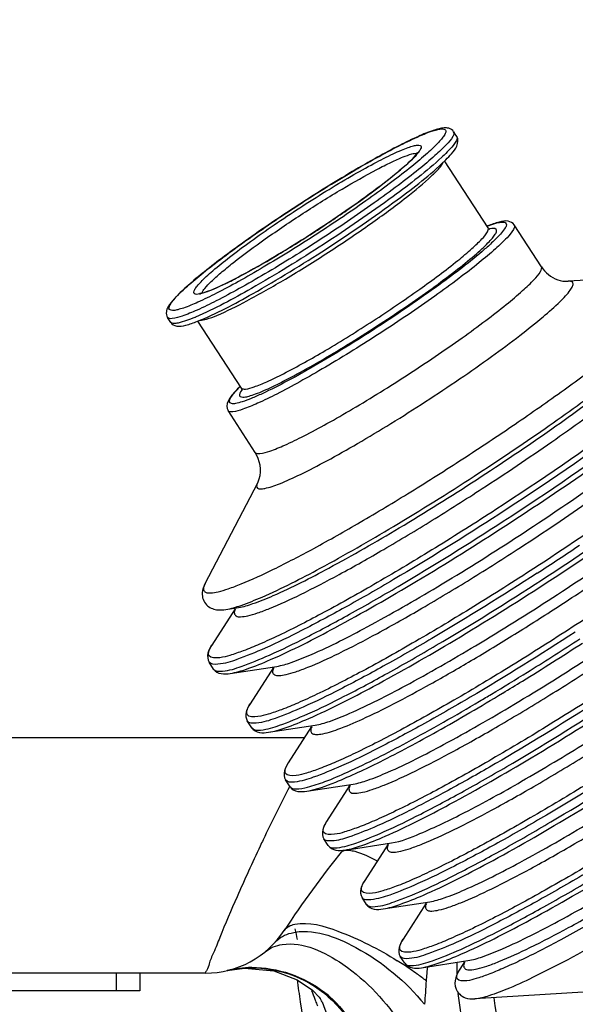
# Model space of a CAD drawing. Header units: millimetres. Extents: x 0 to 11890, y 0 to 8410.
# Tile 44 of 137: x 6876 to 6923, y 1905 to 1988. Entities that reach past the tile are written whole.
import ezdxf

# ---------------------------------------------------------------- set-up
doc = ezdxf.new("R2010")
doc.units = ezdxf.units.MM
doc.header["$LTSCALE"] = 653.95
doc.layers.get('0').update_dxf_attribs({"linetype": 'CONTINUOUS'})
for name, color, linetype in [('304103000011DXF_CONTINUOUS_LINE', 7, 'CONTINUOUS'), ('304106000011DXF_CONTINUOUS_LINE', 7, 'CONTINUOUS'), ('304112000005DXF_CONTINUOUS_LINE', 7, 'CONTINUOUS'), ('ZUIDAYUNDONGDXF_CONTINUOUS_LINE', 7, 'CONTINUOUS'), ('ZUIDAYUNDONGFANWEIDXF_DIMENSION', 7, 'CONTINUOUS')]:
    doc.layers.add(name, color=color, linetype=linetype)
doc.styles.get("Standard").update_dxf_attribs({"font": 'txt', "width": 0.7})
doc.dimstyles.new('DIMSTYLE_10', dxfattribs={"dimtxt": 120, "dimasz": 60, "dimexe": 1, "dimexo": 0, "dimgap": 6, "dimtad": 0, "dimtih": 1, "dimtoh": 1, "dimdec": 1, "dimdsep": 46, "dimtxsty": 'Standard', "dimblk": '_FILLED', "dimblk1": '_FILLED', "dimblk2": '_FILLED', "dimcen": 0.09, "dimclrt": 5, "dimazin": 2, "dimtp": 0.5, "dimtm": 0.5, "dimtfac": 1, "dimtdec": 65535, "dimtofl": 0, "dimtmove": 0, "dimatfit": 3, "dimldrblk": '_FILLED', "dimfxl": 0, "dimtolj": 1, "dimarcsym": 0})

# ---------------------------------------------------------------- blocks, each defined once
blk = doc.blocks.new('*D19')
at = {"layer": 'ZUIDAYUNDONGFANWEIDXF_DIMENSION', "color": 2, "linetype": 'Continuous'}
for start, end in [(295.292156, 360), (190, 255.349476)]:
    blk.add_arc((7101.466, 2072.359), 643.872, start, end, dxfattribs=at)
for points in [[(7752.533, 2011.959), (7745.338, 2072.359), (7732.554, 2012.89)], [(6490.291, 1904.206), (6467.375, 1960.552), (6470.778, 1899.82)]]:
    blk.add_solid(points, dxfattribs=at)
blk = doc.blocks.new('_FILLED')
at = {"color": 0, "linetype": 'ByBlock'}
blk.add_solid([(0, 0), (-1, 0.1667), (-1, -0.1667)], dxfattribs=at)

msp = doc.modelspace()

# ---------------------------------------------------------------- linework, layer by layer
at = {"layer": '304103000011DXF_CONTINUOUS_LINE', "color": 9, "linetype": 'Continuous'}
for p, q in [((6900.448, 1927.359), (6806.466, 1927.359)), ((6910.843, 1907.127), (6910.812, 1906.715))]:
    msp.add_line(p, q, dxfattribs=at)
at = {"layer": '304103000011DXF_CONTINUOUS_LINE', "color": 7, "linetype": 'Continuous'}
for p, q in [((6892.049, 1907.359), (6806.466, 1907.359)), ((6893.867, 1907.569), (6893.879, 1907.571)), ((6893.879, 1907.571), (6893.951, 1907.588))]:
    msp.add_line(p, q, dxfattribs=at)
msp.add_lwpolyline([(6893.905, 1907.578), (6895.383, 1907.783), (6897.86, 1907.555), (6899.842, 1906.8), (6901.138, 1905.91), (6901.749, 1905.288), (6901.818, 1905.2)], dxfattribs=at)
at = {"layer": '304103000011DXF_CONTINUOUS_LINE', "color": 9, "linetype": 'Continuous'}
for centre, radius, start, end in [((7037.199, 1851.751), 155.405, 152.62217, 154.4872), ((7040.434, 1850.174), 159.004, 154.47631, 154.68433), ((6903.874, 1917.393), 0.383, 138.56129, 141.06468), ((6944.913, 1920.321), 46.184, 191.4856, 192.6425), ((6891.175, 1881.027), 32.335, 56.75879, 57.90144), ((6891.203, 1881.061), 32.291, 54.28376, 56.76599), ((6937.334, 1908.053), 23.92, 179.44869, 180.8722), ((6896.128, 1898.19), 9.647, 90.88211, 103.34468), ((6892.188, 1882.428), 30.607, 52.5171, 54.28728), ((6944.79, 1904.381), 34.058, 174.07359, 175.37553), ((6937.385, 1908.053), 23.971, 180.87192, 181.6587), ((6937.397, 1908.054), 23.983, 181.65921, 181.90999), ((6928.474, 1915.556), 29.055, 199.45166, 201.01683), ((6896.016, 1897.91), 9.951, 48.44777, 51.83522), ((6926.771, 1914.909), 27.233, 201.03073, 201.3053), ((6925.622, 1914.458), 25.999, 201.29939, 202.33916), ((6895.169, 1901.832), 7.456, 24.39799, 27.92077)]:
    msp.add_arc(centre, radius, start, end, dxfattribs=at)
at = {"layer": '304103000011DXF_CONTINUOUS_LINE', "color": 7, "linetype": 'Continuous'}
for centre, radius, start, end in [((6965.805, 1867.359), 80, 140.9265, 146.94427), ((6892.049, 1915.359), 8, 270, 326.94427), ((6989.233, 1918.556), 90.162, 187.49536, 188.70205), ((6989.182, 1918.548), 90.11, 188.70189, 195.92504), ((6936.466, 1907.359), 20, 186.01104, 307.69366)]:
    msp.add_arc(centre, radius, start, end, dxfattribs=at)
at = {"layer": '304103000011DXF_CONTINUOUS_LINE', "color": 9, "linetype": 'Continuous'}
for points, knots in [([(6896.7, 1918.165), (6896.025, 1916.738), (6894.866, 1914.164), (6893.534, 1911.117), (6892.815, 1909.222), (6892.334, 1908.248), (6892.292, 1907.717), (6891.994, 1907.404), (6892.049, 1907.359)], [0, 0, 0, 0, 0.40243, 0.721989, 0.840997, 0.928457, 0.981959, 1, 1, 1, 1]), ([(6903.587, 1917.647), (6903.619, 1917.683), (6903.703, 1917.747), (6903.802, 1917.781), (6903.855, 1917.794)], [0, 0, 0, 0, 0.469309, 1, 1, 1, 1]), ([(6903.855, 1917.794), (6903.919, 1917.808), (6904.063, 1917.823), (6904.206, 1917.815), (6904.284, 1917.807)], [0, 0, 0, 0, 0.456533, 1, 1, 1, 1]), ([(6904.284, 1917.807), (6904.436, 1917.79), (6905.246, 1917.615), (6906, 1917.255), (6906.598, 1916.946)], [0, 0, 0, 0, 0.185799, 1, 1, 1, 1]), ([(6899.637, 1911.518), (6900.854, 1911.767), (6904.036, 1910.797), (6906.767, 1909.416), (6908.357, 1908.419)], [0, 0, 0, 0, 0.398086, 1, 1, 1, 1]), ([(6899.332, 1910.771), (6901.155, 1911.223), (6905.73, 1909.477), (6909.065, 1906.657), (6910.676, 1904.71)], [0, 0, 0, 0, 0.426374, 1, 1, 1, 1]), ([(6898.577, 1909.792), (6900.366, 1910.051), (6904.602, 1908.01), (6907.448, 1904.9), (6908.755, 1902.861)], [0, 0, 0, 0, 0.427486, 1, 1, 1, 1]), ([(6893.905, 1907.578), (6896.352, 1908.134), (6901.962, 1907.163), (6905.119, 1902.464), (6905.68, 1899.979)], [0, 0, 0, 0, 0.496373, 1, 1, 1, 1]), ([(6942.383, 1884.897), (6936.059, 1883.429), (6921.422, 1886.172), (6914.189, 1899.165), (6913.536, 1905.64)], [0, 0, 0, 0, 0.499387, 1, 1, 1, 1])]:
    msp.add_open_spline(points, degree=3, knots=knots, dxfattribs=at)
for points in [[(6898.754, 1910.996), (6898.941, 1911.282), (6899.302, 1911.45), (6899.637, 1911.518)], [(6897.996, 1910.008), (6898.339, 1910.389), (6898.834, 1910.648), (6899.332, 1910.771)], [(6897.13, 1909.18), (6897.534, 1909.513), (6898.058, 1909.717), (6898.577, 1909.792)], [(6895.98, 1907.836), (6898.157, 1907.87), (6900.453, 1907.079), (6902.165, 1905.734)], [(6910.812, 1906.715), (6910.767, 1906.05), (6910.733, 1905.384), (6910.669, 1904.721)], [(6901.96, 1904.913), (6902.316, 1904.126), (6902.538, 1903.265), (6902.613, 1902.405)], [(6902.616, 1905.357), (6904.166, 1903.983), (6905.315, 1902.025), (6905.772, 1900.005)]]:
    msp.add_open_spline(points, degree=3, dxfattribs=at)
at = {"layer": '304106000011DXF_CONTINUOUS_LINE', "color": 7, "linetype": 'Continuous'}
for p, q in [((6913.419, 1978.489), (6913.148, 1978.907)), ((6916.075, 1970.728), (6912.376, 1976.424)), ((6920.603, 1967.428), (6918.294, 1970.983)), ((6916.075, 1970.728), (6916.229, 1970.599)), ((6932.526, 1966.786), (6922.878, 1966.187)), ((6889.098, 1962.695), (6888.827, 1963.112)), ((6895.108, 1957.112), (6891.409, 1962.808)), ((6896.281, 1951.633), (6893.973, 1955.188)), ((6892.018, 1940.48), (6896.489, 1949.05)), ((6894.575, 1938.345), (6892.594, 1935.258)), ((6893.796, 1938.288), (6894.864, 1938.451)), ((6892.738, 1933.22), (6892.359, 1933.803)), ((6894.162, 1932.843), (6898.114, 1933.446)), ((6897.825, 1933.341), (6895.844, 1930.253)), ((6895.988, 1928.215), (6895.609, 1928.799)), ((6897.412, 1927.838), (6901.364, 1928.442)), ((6901.075, 1928.336), (6899.094, 1925.249)), ((6899.238, 1923.211), (6898.859, 1923.795)), ((6900.662, 1922.834), (6904.614, 1923.438)), ((6904.325, 1923.332), (6902.344, 1920.244)), ((6902.488, 1918.206), (6902.109, 1918.79)), ((6903.912, 1917.829), (6907.864, 1918.433)), ((6907.575, 1918.327), (6905.594, 1915.24)), ((6905.738, 1913.202), (6905.359, 1913.786)), ((6907.162, 1912.825), (6911.114, 1913.429)), ((6910.825, 1913.323), (6908.844, 1910.235)), ((6908.988, 1908.197), (6908.609, 1908.781)), ((6910.412, 1907.82), (6914.364, 1908.424)), ((6914.075, 1908.319), (6913.669, 1907.686)), ((6924.596, 1905.769), (6914.948, 1905.17))]:
    msp.add_line(p, q, dxfattribs=at)
at = {"layer": '304106000011DXF_CONTINUOUS_LINE', "color": 9, "linetype": 'Continuous'}
for p, q in [((6919.43, 1932.959), (6919.643, 1933.092)), ((6917.301, 1931.163), (6917.316, 1931.172)), ((6917.301, 1931.163), (6917.316, 1931.172))]:
    msp.add_line(p, q, dxfattribs=at)
for centre, radius, start, end in [((6907.792, 1978.959), 2.975, 321.85548, 323.13842), ((6899.417, 1990.383), 18.657, 313.01282, 313.26102), ((6920.466, 1959.373), 12.333, 110.92886, 111.08844), ((6920.195, 1960.084), 11.571, 110.42908, 110.93245), ((6916.702, 1968.226), 2.462, 100.55777, 101.52591), ((6891.07, 1967.534), 2.47, 281.28158, 282.86836), ((6883.928, 1980.324), 18.657, 292.73898, 292.98718), ((6903.129, 1949.045), 11.534, 135.06698, 135.60489), ((6903.695, 1948.481), 12.333, 134.91156, 135.07114), ((6897.093, 1955.554), 2.406, 144.56954, 145.73197), ((6897.429, 1955.314), 2.819, 143.13867, 144.56107), ((6778.716, 2159.315), 259.866, 302.99708, 303.95364), ((6800.525, 2125.714), 223.17, 302.99915, 303.69715), ((6801.921, 2123.522), 220.57, 301.85625, 303.00515), ((6782.931, 2152.761), 258.737, 301.8962, 303.00463)]:
    msp.add_arc(centre, radius, start, end, dxfattribs=at)
at = {"layer": '304106000011DXF_CONTINUOUS_LINE', "color": 7, "linetype": 'Continuous'}
for centre, radius, start, end in [((6902.852, 1986.191), 13.647, 314.48807, 314.88686), ((6921.286, 1957.549), 14.343, 111.51322, 111.63469), ((6904.54, 1947.487), 13.647, 134.48807, 134.88686), ((6905.02, 1946.999), 14.331, 134.36751, 134.49029)]:
    msp.add_arc(centre, radius, start, end, dxfattribs=at)
for points, knots in [([(6913.148, 1978.907), (6913.057, 1979.047), (6912.775, 1979.233), (6912.321, 1979.241), (6911.876, 1979.157), (6911.142, 1978.934), (6910.019, 1978.466), (6908.435, 1977.696), (6906.561, 1976.691), (6903.662, 1975.028), (6901.434, 1973.64), (6899.918, 1972.656)], [0, 0, 0, 0, 0.033507, 0.060748, 0.089351, 0.12378, 0.213855, 0.332236, 0.475603, 0.638871, 1, 1, 1, 1]), ([(6912.483, 1976.522), (6912.648, 1976.687), (6912.987, 1977.055), (6913.486, 1977.629), (6913.565, 1978.265), (6913.419, 1978.489)], [0, 0, 0, 0, 0.304041, 0.651094, 1, 1, 1, 1]), ([(6901.37, 1970.42), (6902.412, 1971.097), (6904.36, 1972.412), (6906.957, 1974.29), (6908.83, 1975.831), (6909.828, 1976.734), (6910.096, 1977.131)], [0, 0, 0, 0, 0.337965, 0.639022, 0.869707, 1, 1, 1, 1]), ([(6902.328, 1968.946), (6904.378, 1970.277), (6907.824, 1972.664), (6911.166, 1975.229), (6912.415, 1976.455)], [0, 0, 0, 0, 0.582757, 1, 1, 1, 1]), ([(6899.918, 1972.656), (6898.403, 1971.672), (6896.229, 1970.2), (6893.53, 1968.229), (6891.849, 1966.925), (6890.502, 1965.792), (6889.617, 1964.956), (6889.115, 1964.376), (6888.857, 1964.004), (6888.68, 1963.586), (6888.736, 1963.253), (6888.827, 1963.112)], [0, 0, 0, 0, 0.361133, 0.524402, 0.667769, 0.786148, 0.876222, 0.91065, 0.939254, 0.966494, 1, 1, 1, 1]), ([(6918.294, 1970.983), (6918.186, 1971.149), (6917.729, 1971.39), (6916.92, 1971.216), (6916.351, 1971.021), (6916.027, 1970.893)], [0, 0, 0, 0, 0.24639, 0.566097, 1, 1, 1, 1]), ([(6891.565, 1965.166), (6891.692, 1965.152), (6892.081, 1965.289), (6892.799, 1965.534), (6893.814, 1966.012), (6895.598, 1966.919), (6898.159, 1968.389), (6900.262, 1969.701), (6901.37, 1970.42)], [0, 0, 0, 0, 0.034352, 0.106046, 0.2073, 0.333807, 0.644919, 1, 1, 1, 1]), ([(6891.365, 1962.785), (6892.994, 1963.427), (6896.696, 1965.437), (6900.277, 1967.614), (6902.328, 1968.946)], [0, 0, 0, 0, 0.417267, 1, 1, 1, 1]), ([(6920.603, 1967.428), (6920.764, 1967.179), (6921.361, 1966.513), (6922.287, 1966.151), (6922.878, 1966.187)], [0, 0, 0, 0, 0.333359, 1, 1, 1, 1]), ([(6889.098, 1962.695), (6889.206, 1962.529), (6889.663, 1962.287), (6890.472, 1962.462), (6891.04, 1962.657), (6891.365, 1962.785)], [0, 0, 0, 0, 0.24639, 0.566097, 1, 1, 1, 1]), ([(6894.909, 1957.156), (6894.744, 1956.991), (6894.405, 1956.622), (6893.906, 1956.049), (6893.827, 1955.413), (6893.973, 1955.188)], [0, 0, 0, 0, 0.304041, 0.651094, 1, 1, 1, 1]), ([(6895.167, 1956.905), (6895.165, 1956.9), (6895.155, 1956.863), (6895.175, 1957.031), (6895.139, 1957.064), (6895.108, 1957.112)], [0, 0, 0, 0, 0.073766, 0.328306, 1, 1, 1, 1]), ([(6896.489, 1949.05), (6896.544, 1949.156), (6896.867, 1949.975), (6896.695, 1950.997), (6896.281, 1951.633)], [0, 0, 0, 0, 0.135719, 1, 1, 1, 1]), ([(6892.018, 1940.48), (6891.89, 1940.235), (6891.654, 1939.626), (6891.997, 1938.594), (6892.944, 1938.198), (6893.534, 1938.248), (6893.796, 1938.288)], [0, 0, 0, 0, 0.225992, 0.518852, 0.782896, 1, 1, 1, 1]), ([(6894.505, 1938.398), (6894.509, 1938.392), (6894.519, 1938.378), (6894.528, 1938.365), (6894.532, 1938.357)], [0, 0, 0, 0, 0.485167, 1, 1, 1, 1]), ([(6892.594, 1935.258), (6892.455, 1935.041), (6892.192, 1934.597), (6892.221, 1934.016), (6892.359, 1933.803)], [0, 0, 0, 0, 0.504079, 1, 1, 1, 1]), ([(6892.738, 1933.22), (6892.876, 1933.007), (6893.395, 1932.744), (6893.908, 1932.804), (6894.162, 1932.843)], [0, 0, 0, 0, 0.495921, 1, 1, 1, 1]), ([(6897.755, 1933.394), (6897.759, 1933.387), (6897.769, 1933.374), (6897.778, 1933.36), (6897.782, 1933.353)], [0, 0, 0, 0, 0.485167, 1, 1, 1, 1]), ([(6895.844, 1930.253), (6895.705, 1930.036), (6895.442, 1929.592), (6895.471, 1929.012), (6895.609, 1928.799)], [0, 0, 0, 0, 0.504079, 1, 1, 1, 1]), ([(6895.988, 1928.215), (6896.126, 1928.003), (6896.645, 1927.74), (6897.157, 1927.799), (6897.412, 1927.838)], [0, 0, 0, 0, 0.495921, 1, 1, 1, 1]), ([(6901.005, 1928.39), (6901.009, 1928.383), (6901.019, 1928.369), (6901.028, 1928.356), (6901.032, 1928.349)], [0, 0, 0, 0, 0.485167, 1, 1, 1, 1]), ([(6899.094, 1925.249), (6898.955, 1925.032), (6898.692, 1924.588), (6898.721, 1924.007), (6898.859, 1923.795)], [0, 0, 0, 0, 0.504079, 1, 1, 1, 1]), ([(6899.238, 1923.211), (6899.376, 1922.998), (6899.895, 1922.735), (6900.407, 1922.795), (6900.662, 1922.834)], [0, 0, 0, 0, 0.495921, 1, 1, 1, 1]), ([(6904.255, 1923.385), (6904.259, 1923.379), (6904.269, 1923.365), (6904.278, 1923.351), (6904.282, 1923.344)], [0, 0, 0, 0, 0.485167, 1, 1, 1, 1]), ([(6902.344, 1920.244), (6902.205, 1920.027), (6901.942, 1919.583), (6901.971, 1919.003), (6902.109, 1918.79)], [0, 0, 0, 0, 0.504079, 1, 1, 1, 1]), ([(6902.488, 1918.206), (6902.626, 1917.994), (6903.145, 1917.731), (6903.657, 1917.79), (6903.912, 1917.829)], [0, 0, 0, 0, 0.495921, 1, 1, 1, 1]), ([(6907.505, 1918.381), (6907.509, 1918.374), (6907.518, 1918.36), (6907.528, 1918.347), (6907.532, 1918.34)], [0, 0, 0, 0, 0.485167, 1, 1, 1, 1]), ([(6905.594, 1915.24), (6905.455, 1915.023), (6905.192, 1914.579), (6905.221, 1913.998), (6905.359, 1913.786)], [0, 0, 0, 0, 0.504079, 1, 1, 1, 1]), ([(6905.738, 1913.202), (6905.876, 1912.989), (6906.395, 1912.726), (6906.907, 1912.786), (6907.162, 1912.825)], [0, 0, 0, 0, 0.495921, 1, 1, 1, 1]), ([(6910.755, 1913.376), (6910.759, 1913.37), (6910.768, 1913.356), (6910.777, 1913.342), (6910.782, 1913.335)], [0, 0, 0, 0, 0.485167, 1, 1, 1, 1]), ([(6908.844, 1910.235), (6908.704, 1910.018), (6908.442, 1909.574), (6908.471, 1908.994), (6908.609, 1908.781)], [0, 0, 0, 0, 0.504079, 1, 1, 1, 1]), ([(6908.988, 1908.197), (6909.126, 1907.985), (6909.644, 1907.722), (6910.157, 1907.781), (6910.412, 1907.82)], [0, 0, 0, 0, 0.495921, 1, 1, 1, 1]), ([(6914.005, 1908.372), (6914.009, 1908.365), (6914.018, 1908.352), (6914.027, 1908.338), (6914.032, 1908.331)], [0, 0, 0, 0, 0.485167, 1, 1, 1, 1]), ([(6913.669, 1907.686), (6913.526, 1907.463), (6913.24, 1906.944), (6913.217, 1905.918), (6914.02, 1905.185), (6914.673, 1905.153), (6914.948, 1905.17)], [0, 0, 0, 0, 0.217101, 0.481155, 0.773993, 1, 1, 1, 1])]:
    msp.add_open_spline(points, degree=3, knots=knots, dxfattribs=at)
at = {"layer": '304106000011DXF_CONTINUOUS_LINE', "color": 9, "linetype": 'Continuous'}
for points, knots in [([(6899.92, 1972.654), (6901.418, 1973.626), (6903.621, 1974.999), (6906.486, 1976.644), (6908.337, 1977.641), (6909.901, 1978.4), (6910.984, 1978.863), (6911.689, 1979.074), (6912.06, 1979.165), (6912.577, 1979.128), (6912.4, 1978.641), (6912.166, 1978.339), (6911.687, 1977.781), (6910.823, 1976.98), (6909.493, 1975.86), (6907.831, 1974.575), (6905.161, 1972.626), (6903.012, 1971.172), (6901.514, 1970.199)], [0, 0, 0, 0, 0.188397, 0.273626, 0.348486, 0.410192, 0.456538, 0.473491, 0.486209, 0.5, 0.513791, 0.526509, 0.543462, 0.589808, 0.651514, 0.726374, 0.811603, 1, 1, 1, 1]), ([(6913.148, 1978.907), (6913.222, 1978.793), (6912.998, 1978.312), (6912.449, 1977.71), (6911.451, 1976.747), (6910.079, 1975.607), (6908.355, 1974.268), (6905.591, 1972.253), (6903.365, 1970.746), (6901.813, 1969.738)], [0, 0, 0, 0, 0.027585, 0.086841, 0.179542, 0.302966, 0.452699, 0.623173, 1, 1, 1, 1]), ([(6913.419, 1978.489), (6913.461, 1978.424), (6913.422, 1978.177), (6913.023, 1977.599), (6912.565, 1977.137), (6912.203, 1976.796)], [0, 0, 0, 0, 0.108843, 0.30368, 1, 1, 1, 1]), ([(6900.062, 1972.434), (6900.798, 1972.913), (6902.243, 1973.827), (6904.347, 1975.086), (6906.256, 1976.154), (6907.685, 1976.885), (6908.66, 1977.325), (6909.231, 1977.553), (6909.692, 1977.706), (6910.028, 1977.769), (6910.279, 1977.784), (6910.418, 1977.623), (6910.326, 1977.396), (6910.236, 1977.259), (6910.172, 1977.174)], [0, 0, 0, 0, 0.214795, 0.418288, 0.599854, 0.750047, 0.810928, 0.861318, 0.900708, 0.928926, 0.946643, 0.958028, 0.973949, 1, 1, 1, 1]), ([(6900.361, 1971.974), (6901.45, 1972.68), (6903.511, 1973.966), (6906.02, 1975.399), (6907.763, 1976.282), (6908.755, 1976.732), (6909.488, 1976.994), (6909.909, 1977.092), (6910.064, 1977.074)], [0, 0, 0, 0, 0.353414, 0.661658, 0.78627, 0.885797, 0.957408, 1, 1, 1, 1]), ([(6910.131, 1977.121), (6909.793, 1976.691), (6908.749, 1975.74), (6906.817, 1974.185), (6904.271, 1972.346), (6902.378, 1971.072), (6901.371, 1970.418)], [0, 0, 0, 0, 0.148569, 0.380666, 0.67413, 1, 1, 1, 1]), ([(6912.144, 1976.741), (6910.846, 1975.53), (6907.525, 1972.99), (6904.092, 1970.625), (6902.084, 1969.321)], [0, 0, 0, 0, 0.425639, 1, 1, 1, 1]), ([(6902.512, 1968.662), (6903.717, 1969.445), (6905.958, 1970.955), (6908.887, 1973.109), (6910.843, 1974.698), (6911.858, 1975.719), (6912.18, 1976.121), (6912.261, 1976.3)], [0, 0, 0, 0, 0.346837, 0.65161, 0.877702, 0.952711, 1, 1, 1, 1]), ([(6901.514, 1970.199), (6900.016, 1969.226), (6897.813, 1967.854), (6894.947, 1966.208), (6893.096, 1965.212), (6891.532, 1964.453), (6890.45, 1963.989), (6889.744, 1963.778), (6889.373, 1963.688), (6888.857, 1963.724), (6889.034, 1964.211), (6889.267, 1964.513), (6889.747, 1965.072), (6890.61, 1965.872), (6891.94, 1966.992), (6893.603, 1968.278), (6896.272, 1970.226), (6898.422, 1971.681), (6899.92, 1972.654)], [0, 0, 0, 0, 0.188397, 0.273626, 0.348486, 0.410192, 0.456538, 0.473491, 0.486209, 0.5, 0.513791, 0.526509, 0.543462, 0.589808, 0.651514, 0.726374, 0.811603, 1, 1, 1, 1]), ([(6891.553, 1965.112), (6891.403, 1965.082), (6891.115, 1965.005), (6891.027, 1965.309), (6891.156, 1965.531), (6891.362, 1965.822), (6891.701, 1966.185), (6892.148, 1966.617), (6892.951, 1967.327), (6894.197, 1968.329), (6895.939, 1969.628), (6897.926, 1971.024), (6899.334, 1971.962), (6900.062, 1972.434)], [0, 0, 0, 0, 0.037736, 0.049422, 0.068426, 0.097946, 0.13846, 0.189751, 0.251296, 0.402128, 0.583528, 0.786268, 1, 1, 1, 1]), ([(6891.756, 1965.183), (6891.801, 1965.333), (6892.062, 1965.678), (6892.6, 1966.24), (6893.415, 1966.964), (6894.93, 1968.197), (6897.26, 1969.906), (6899.273, 1971.267), (6900.361, 1971.974)], [0, 0, 0, 0, 0.042568, 0.114161, 0.213679, 0.33829, 0.646552, 1, 1, 1, 1]), ([(6918.294, 1970.983), (6918.368, 1970.869), (6918.144, 1970.389), (6917.595, 1969.786), (6916.597, 1968.823), (6915.225, 1967.684), (6913.501, 1966.345), (6910.737, 1964.329), (6908.51, 1962.822), (6906.959, 1961.814)], [0, 0, 0, 0, 0.027585, 0.086841, 0.179542, 0.302966, 0.452699, 0.623173, 1, 1, 1, 1]), ([(6916.156, 1970.928), (6916.376, 1971.01), (6916.759, 1971.139), (6917.208, 1971.233), (6917.586, 1971.228), (6917.661, 1970.906), (6917.432, 1970.581), (6917.084, 1970.128), (6916.513, 1969.563), (6916.067, 1969.157), (6915.812, 1968.934)], [0, 0, 0, 0, 0.159231, 0.267911, 0.330178, 0.376203, 0.457795, 0.588837, 0.770272, 1, 1, 1, 1]), ([(6901.371, 1970.418), (6900.35, 1969.755), (6898.391, 1968.529), (6895.646, 1966.936), (6893.434, 1965.809), (6892.144, 1965.246), (6891.62, 1965.126)], [0, 0, 0, 0, 0.328662, 0.623655, 0.854993, 1, 1, 1, 1]), ([(6906.303, 1962.824), (6907.641, 1963.692), (6910.082, 1965.344), (6912.877, 1967.425), (6914.612, 1968.866), (6915.472, 1969.696), (6915.946, 1970.215), (6916.139, 1970.63), (6916.075, 1970.728)], [0, 0, 0, 0, 0.376843, 0.697026, 0.820454, 0.913157, 0.972415, 1, 1, 1, 1]), ([(6906.603, 1962.363), (6907.422, 1962.895), (6909.006, 1963.95), (6911.244, 1965.521), (6913.208, 1966.985), (6914.616, 1968.116), (6915.525, 1968.918), (6916.034, 1969.407), (6916.42, 1969.819), (6916.661, 1970.152), (6916.811, 1970.402), (6916.738, 1970.749), (6916.414, 1970.677), (6916.251, 1970.646)], [0, 0, 0, 0, 0.213226, 0.415587, 0.596851, 0.74788, 0.809667, 0.8613, 0.90225, 0.932285, 0.951814, 0.9637, 1, 1, 1, 1]), ([(6901.813, 1969.738), (6900.261, 1968.731), (6897.979, 1967.31), (6895.014, 1965.604), (6893.089, 1964.574), (6891.49, 1963.784), (6890.204, 1963.264), (6889.431, 1963.007), (6888.901, 1962.998), (6888.827, 1963.112)], [0, 0, 0, 0, 0.376827, 0.547301, 0.697034, 0.820458, 0.913159, 0.972415, 1, 1, 1, 1]), ([(6902.084, 1969.321), (6900.075, 1968.017), (6896.519, 1965.843), (6892.848, 1963.842), (6891.214, 1963.149)], [0, 0, 0, 0, 0.574361, 1, 1, 1, 1]), ([(6891.569, 1962.863), (6891.765, 1962.864), (6892.263, 1962.994), (6893.609, 1963.505), (6895.856, 1964.647), (6899.015, 1966.446), (6901.306, 1967.879), (6902.512, 1968.662)], [0, 0, 0, 0, 0.047271, 0.122267, 0.348351, 0.653138, 1, 1, 1, 1]), ([(6915.812, 1968.934), (6914.561, 1967.841), (6911.548, 1965.557), (6908.432, 1963.426), (6906.659, 1962.275)], [0, 0, 0, 0, 0.440138, 1, 1, 1, 1]), ([(6909.268, 1958.259), (6910.819, 1959.267), (6913.046, 1960.774), (6915.809, 1962.789), (6917.534, 1964.128), (6918.905, 1965.268), (6919.904, 1966.231), (6920.453, 1966.834), (6920.677, 1967.314), (6920.603, 1967.428)], [0, 0, 0, 0, 0.376827, 0.547301, 0.697034, 0.820458, 0.913159, 0.972415, 1, 1, 1, 1]), ([(6913.925, 1951.088), (6915.418, 1952.058), (6918.313, 1953.984), (6922.417, 1956.857), (6926.05, 1959.55), (6929.053, 1961.937), (6931.257, 1963.888), (6932.578, 1965.255), (6933.092, 1966.069), (6933.233, 1966.519), (6932.933, 1966.815), (6932.673, 1966.795), (6932.526, 1966.786)], [0, 0, 0, 0, 0.208614, 0.407341, 0.586821, 0.738633, 0.855821, 0.933481, 0.957025, 0.971543, 0.982699, 1, 1, 1, 1]), ([(6910.76, 1955.961), (6911.733, 1956.593), (6913.619, 1957.847), (6916.293, 1959.719), (6918.66, 1961.473), (6920.616, 1963.029), (6922.052, 1964.299), (6922.912, 1965.19), (6923.247, 1965.72), (6923.338, 1966.013), (6923.143, 1966.206), (6922.974, 1966.193), (6922.878, 1966.187)], [0, 0, 0, 0, 0.208616, 0.407339, 0.586821, 0.738635, 0.85582, 0.933481, 0.957025, 0.971544, 0.9827, 1, 1, 1, 1]), ([(6914.88, 1949.616), (6916.918, 1950.94), (6920.771, 1953.527), (6926.001, 1957.289), (6930.105, 1960.535), (6932.37, 1962.556), (6933.183, 1963.474)], [0, 0, 0, 0, 0.316961, 0.605523, 0.839986, 1, 1, 1, 1]), ([(6915.078, 1949.312), (6917.241, 1950.716), (6921.286, 1953.438), (6926.64, 1957.349), (6930.286, 1960.281), (6932.305, 1962.216), (6932.993, 1963.005), (6933.222, 1963.36)], [0, 0, 0, 0, 0.336187, 0.635256, 0.864443, 0.944904, 1, 1, 1, 1]), ([(6891.14, 1963.117), (6890.68, 1962.925), (6890.072, 1962.695), (6889.382, 1962.565), (6889.14, 1962.63), (6889.098, 1962.695)], [0, 0, 0, 0, 0.69632, 0.891157, 1, 1, 1, 1]), ([(6895.108, 1957.112), (6895.172, 1957.014), (6895.629, 1957.021), (6896.296, 1957.242), (6897.404, 1957.691), (6899.426, 1958.69), (6902.464, 1960.397), (6904.966, 1961.955), (6906.303, 1962.824)], [0, 0, 0, 0, 0.027585, 0.086843, 0.179546, 0.302974, 0.623157, 1, 1, 1, 1]), ([(6906.959, 1961.814), (6905.407, 1960.807), (6903.124, 1959.386), (6900.159, 1957.681), (6898.235, 1956.65), (6896.636, 1955.86), (6895.35, 1955.34), (6894.576, 1955.084), (6894.046, 1955.075), (6893.973, 1955.188)], [0, 0, 0, 0, 0.376827, 0.547301, 0.697034, 0.820458, 0.913159, 0.972415, 1, 1, 1, 1]), ([(6895.105, 1956.908), (6895.013, 1956.773), (6894.776, 1956.37), (6895.386, 1956.312), (6895.796, 1956.437), (6896.62, 1956.703), (6897.883, 1957.284), (6899.706, 1958.213), (6901.837, 1959.412), (6904.179, 1960.815), (6905.785, 1961.832), (6906.603, 1962.363)], [0, 0, 0, 0, 0.035786, 0.06615, 0.096433, 0.137614, 0.2514, 0.402719, 0.584183, 0.786677, 1, 1, 1, 1]), ([(6906.659, 1962.275), (6904.888, 1961.125), (6901.677, 1959.146), (6898.366, 1957.324), (6896.86, 1956.625)], [0, 0, 0, 0, 0.559749, 1, 1, 1, 1]), ([(6915.569, 1948.556), (6917.565, 1949.852), (6921.331, 1952.384), (6926.422, 1956.053), (6930.365, 1959.192), (6932.521, 1961.133), (6933.266, 1962.013)], [0, 0, 0, 0, 0.320609, 0.611188, 0.84469, 1, 1, 1, 1]), ([(6935.716, 1960.801), (6934.656, 1959.804), (6932.099, 1957.651), (6925.839, 1952.87), (6920.531, 1949.245), (6916.726, 1946.774)], [0, 0, 0, 0, 0.184702, 0.423973, 1, 1, 1, 1]), ([(6917.596, 1945.434), (6920.051, 1947.028), (6924.652, 1950.123), (6930.778, 1954.583), (6934.986, 1957.95), (6937.375, 1960.197), (6938.215, 1961.126), (6938.513, 1961.547)], [0, 0, 0, 0, 0.331643, 0.628251, 0.858714, 0.9415, 1, 1, 1, 1]), ([(6936.179, 1960.547), (6935.108, 1959.539), (6932.524, 1957.363), (6926.197, 1952.531), (6920.834, 1948.867), (6916.988, 1946.37)], [0, 0, 0, 0, 0.184702, 0.423973, 1, 1, 1, 1]), ([(6917.367, 1945.787), (6921.213, 1948.284), (6926.577, 1951.948), (6932.903, 1956.779), (6935.487, 1958.955), (6936.558, 1959.963)], [0, 0, 0, 0, 0.576027, 0.815298, 1, 1, 1, 1]), ([(6896.281, 1951.633), (6896.355, 1951.52), (6896.885, 1951.529), (6897.659, 1951.785), (6898.945, 1952.305), (6900.544, 1953.095), (6902.468, 1954.125), (6905.433, 1955.831), (6907.716, 1957.252), (6909.268, 1958.259)], [0, 0, 0, 0, 0.027585, 0.086841, 0.179542, 0.302966, 0.452699, 0.623173, 1, 1, 1, 1]), ([(6918.328, 1944.307), (6920.491, 1945.712), (6924.536, 1948.434), (6929.89, 1952.344), (6933.536, 1955.276), (6935.555, 1957.211), (6936.243, 1958), (6936.471, 1958.356)], [0, 0, 0, 0, 0.336187, 0.635256, 0.864443, 0.944904, 1, 1, 1, 1]), ([(6941.134, 1958.264), (6940.919, 1957.865), (6940.177, 1956.973), (6938.71, 1955.523), (6936.642, 1953.728), (6932.932, 1950.754), (6927.351, 1946.678), (6922.553, 1943.442), (6919.976, 1941.769)], [0, 0, 0, 0, 0.050521, 0.127809, 0.230305, 0.355256, 0.65764, 1, 1, 1, 1]), ([(6896.86, 1956.625), (6896.553, 1956.483), (6895.999, 1956.24), (6895.25, 1955.948), (6894.693, 1955.813), (6894.303, 1955.735), (6894.037, 1955.932), (6894.184, 1956.28), (6894.451, 1956.65), (6894.724, 1956.947), (6894.888, 1957.114)], [0, 0, 0, 0, 0.229948, 0.411648, 0.542991, 0.624885, 0.671008, 0.732962, 0.841222, 1, 1, 1, 1]), ([(6918.819, 1943.551), (6920.833, 1944.859), (6924.628, 1947.411), (6929.75, 1951.106), (6933.694, 1954.255), (6935.843, 1956.197), (6936.573, 1957.077)], [0, 0, 0, 0, 0.322142, 0.613566, 0.84666, 1, 1, 1, 1]), ([(6920.617, 1940.782), (6923.066, 1942.372), (6927.663, 1945.463), (6933.803, 1949.926), (6938.042, 1953.308), (6940.483, 1955.579), (6941.356, 1956.526), (6941.676, 1956.956)], [0, 0, 0, 0, 0.329036, 0.624225, 0.855411, 0.93953, 1, 1, 1, 1]), ([(6920.846, 1940.429), (6923.354, 1942.058), (6928.043, 1945.214), (6934.251, 1949.747), (6938.477, 1953.146), (6940.818, 1955.389), (6941.616, 1956.304), (6941.88, 1956.716)], [0, 0, 0, 0, 0.336186, 0.635255, 0.864443, 0.944904, 1, 1, 1, 1]), ([(6896.489, 1949.05), (6896.444, 1948.965), (6896.364, 1948.816), (6896.461, 1948.559), (6896.766, 1948.523), (6897.386, 1948.613), (6898.55, 1949.037), (6900.295, 1949.832), (6902.511, 1950.986), (6905.076, 1952.435), (6907.874, 1954.117), (6909.787, 1955.329), (6910.76, 1955.961)], [0, 0, 0, 0, 0.0173, 0.028456, 0.042975, 0.066519, 0.14418, 0.261365, 0.413179, 0.592661, 0.791384, 1, 1, 1, 1]), ([(6943.562, 1954.127), (6943.873, 1954.174), (6944.816, 1954.184), (6944.286, 1952.999), (6943.696, 1952.303), (6942.862, 1951.394), (6941.781, 1950.378), (6939.87, 1948.697), (6936.931, 1946.347), (6932.846, 1943.306), (6928.204, 1940.052), (6924.922, 1937.866), (6923.226, 1936.765)], [0, 0, 0, 0, 0.033037, 0.06528, 0.096568, 0.138588, 0.191069, 0.25348, 0.405094, 0.586174, 0.787805, 1, 1, 1, 1]), ([(6921.578, 1939.303), (6923.741, 1940.707), (6927.785, 1943.43), (6933.14, 1947.34), (6936.786, 1950.272), (6938.805, 1952.207), (6939.493, 1952.996), (6939.721, 1953.351)], [0, 0, 0, 0, 0.336187, 0.635256, 0.864443, 0.944904, 1, 1, 1, 1]), ([(6891.948, 1940.331), (6891.902, 1940.216), (6891.819, 1939.982), (6892.09, 1939.679), (6892.568, 1939.687), (6893.207, 1939.793), (6894.078, 1940.063), (6895.66, 1940.666), (6898.096, 1941.801), (6901.47, 1943.566), (6905.357, 1945.769), (6909.577, 1948.309), (6912.46, 1950.137), (6913.925, 1951.088)], [0, 0, 0, 0, 0.0146, 0.025514, 0.041933, 0.067581, 0.10316, 0.148608, 0.267475, 0.419376, 0.597604, 0.79411, 1, 1, 1, 1]), ([(6893.796, 1938.288), (6894.231, 1938.354), (6895.275, 1938.676), (6897.976, 1939.778), (6902.316, 1942.008), (6908.314, 1945.452), (6912.624, 1948.151), (6914.88, 1949.616)], [0, 0, 0, 0, 0.055096, 0.135557, 0.364744, 0.663813, 1, 1, 1, 1]), ([(6894.864, 1938.451), (6895.282, 1938.515), (6896.283, 1938.823), (6898.872, 1939.88), (6903.033, 1942.018), (6908.783, 1945.319), (6912.915, 1947.907), (6915.078, 1949.312)], [0, 0, 0, 0, 0.055096, 0.135557, 0.364744, 0.663813, 1, 1, 1, 1]), ([(6894.581, 1938.309), (6894.532, 1938.196), (6894.441, 1937.973), (6894.674, 1937.661), (6895.129, 1937.657), (6895.728, 1937.752), (6896.554, 1938.003), (6898.061, 1938.573), (6900.388, 1939.654), (6903.618, 1941.34), (6907.345, 1943.451), (6911.395, 1945.888), (6914.163, 1947.642), (6915.569, 1948.556)], [0, 0, 0, 0, 0.015217, 0.026103, 0.042043, 0.067186, 0.102328, 0.147433, 0.265914, 0.417816, 0.596367, 0.793431, 1, 1, 1, 1]), ([(6916.726, 1946.774), (6915.031, 1945.672), (6911.699, 1943.563), (6906.838, 1940.646), (6902.398, 1938.151), (6899.056, 1936.422), (6896.743, 1935.36), (6895.375, 1934.786), (6894.206, 1934.394), (6893.33, 1934.138), (6892.032, 1934.135), (6892.424, 1934.993), (6892.594, 1935.258)], [0, 0, 0, 0, 0.212195, 0.413826, 0.594906, 0.74652, 0.808931, 0.861412, 0.903432, 0.93472, 0.966963, 1, 1, 1, 1]), ([(6916.988, 1946.37), (6914.046, 1944.459), (6909.716, 1941.764), (6904.093, 1938.53), (6900.443, 1936.576), (6897.411, 1935.078), (6894.971, 1934.091), (6893.504, 1933.605), (6892.499, 1933.588), (6892.359, 1933.803)], [0, 0, 0, 0, 0.376829, 0.547302, 0.697036, 0.820459, 0.91316, 0.972416, 1, 1, 1, 1]), ([(6892.738, 1933.22), (6892.878, 1933.004), (6893.883, 1933.021), (6895.351, 1933.508), (6897.79, 1934.494), (6900.822, 1935.992), (6904.472, 1937.947), (6910.095, 1941.181), (6914.425, 1943.876), (6917.367, 1945.787)], [0, 0, 0, 0, 0.027584, 0.08684, 0.179541, 0.302964, 0.452698, 0.623171, 1, 1, 1, 1]), ([(6894.162, 1932.843), (6894.647, 1932.917), (6895.807, 1933.274), (6898.808, 1934.499), (6903.632, 1936.978), (6910.299, 1940.805), (6915.089, 1943.805), (6917.596, 1945.434)], [0, 0, 0, 0, 0.055096, 0.135557, 0.364745, 0.663814, 1, 1, 1, 1]), ([(6898.114, 1933.446), (6898.532, 1933.51), (6899.533, 1933.818), (6902.122, 1934.875), (6906.283, 1937.014), (6912.033, 1940.315), (6916.165, 1942.903), (6918.328, 1944.307)], [0, 0, 0, 0, 0.055096, 0.135557, 0.364744, 0.663813, 1, 1, 1, 1]), ([(6897.831, 1933.305), (6897.781, 1933.191), (6897.691, 1932.969), (6897.924, 1932.656), (6898.379, 1932.652), (6898.978, 1932.747), (6899.804, 1932.999), (6901.311, 1933.568), (6903.638, 1934.649), (6906.868, 1936.336), (6910.595, 1938.447), (6914.645, 1940.884), (6917.413, 1942.638), (6918.819, 1943.551)], [0, 0, 0, 0, 0.015217, 0.026103, 0.042043, 0.067186, 0.102328, 0.147433, 0.265914, 0.417816, 0.596367, 0.793431, 1, 1, 1, 1]), ([(6919.976, 1941.769), (6918.281, 1940.668), (6914.949, 1938.558), (6910.088, 1935.642), (6905.648, 1933.147), (6902.306, 1931.418), (6899.993, 1930.355), (6898.625, 1929.782), (6897.456, 1929.389), (6896.58, 1929.134), (6895.281, 1929.131), (6895.674, 1929.988), (6895.844, 1930.253)], [0, 0, 0, 0, 0.212195, 0.413826, 0.594906, 0.74652, 0.808931, 0.861412, 0.903432, 0.93472, 0.966963, 1, 1, 1, 1]), ([(6920.238, 1941.366), (6917.296, 1939.455), (6912.966, 1936.76), (6907.343, 1933.526), (6903.693, 1931.572), (6900.661, 1930.074), (6898.221, 1929.087), (6896.754, 1928.601), (6895.749, 1928.584), (6895.609, 1928.799)], [0, 0, 0, 0, 0.376829, 0.547302, 0.697036, 0.820459, 0.91316, 0.972416, 1, 1, 1, 1]), ([(6895.988, 1928.215), (6896.128, 1928), (6897.133, 1928.017), (6898.6, 1928.503), (6901.04, 1929.49), (6904.072, 1930.988), (6907.722, 1932.942), (6913.345, 1936.176), (6917.675, 1938.871), (6920.617, 1940.782)], [0, 0, 0, 0, 0.027584, 0.08684, 0.179541, 0.302964, 0.452698, 0.623171, 1, 1, 1, 1]), ([(6897.412, 1927.838), (6897.897, 1927.912), (6899.057, 1928.269), (6902.058, 1929.495), (6906.882, 1931.974), (6913.549, 1935.801), (6918.339, 1938.801), (6920.846, 1940.429)], [0, 0, 0, 0, 0.055096, 0.135557, 0.364745, 0.663814, 1, 1, 1, 1]), ([(6901.364, 1928.442), (6901.782, 1928.506), (6902.783, 1928.814), (6905.372, 1929.871), (6909.533, 1932.009), (6915.283, 1935.31), (6919.415, 1937.898), (6921.578, 1939.303)], [0, 0, 0, 0, 0.055096, 0.135557, 0.364744, 0.663813, 1, 1, 1, 1]), ([(6923.226, 1936.765), (6921.531, 1935.663), (6918.199, 1933.554), (6913.338, 1930.638), (6908.898, 1928.142), (6905.556, 1926.414), (6903.243, 1925.351), (6901.875, 1924.777), (6900.706, 1924.385), (6899.829, 1924.129), (6898.531, 1924.126), (6898.924, 1924.984), (6899.094, 1925.249)], [0, 0, 0, 0, 0.212195, 0.413826, 0.594906, 0.74652, 0.808931, 0.861412, 0.903432, 0.93472, 0.966963, 1, 1, 1, 1]), ([(6923.488, 1936.361), (6920.546, 1934.45), (6916.216, 1931.756), (6910.593, 1928.522), (6906.943, 1926.567), (6903.911, 1925.069), (6901.471, 1924.082), (6900.004, 1923.596), (6898.999, 1923.579), (6898.859, 1923.795)], [0, 0, 0, 0, 0.376829, 0.547302, 0.697036, 0.820459, 0.91316, 0.972416, 1, 1, 1, 1]), ([(6901.081, 1928.3), (6901.036, 1928.196), (6900.958, 1928.006), (6901.095, 1927.706), (6901.454, 1927.639), (6902.196, 1927.711), (6903.555, 1928.158), (6905.607, 1929.032), (6908.227, 1930.33), (6911.307, 1931.994), (6914.737, 1933.972), (6917.111, 1935.414), (6918.336, 1936.175)], [0, 0, 0, 0, 0.017024, 0.028941, 0.044027, 0.067338, 0.142644, 0.256054, 0.404202, 0.58197, 0.783, 1, 1, 1, 1]), ([(6917.316, 1931.172), (6917.875, 1931.51), (6920.153, 1932.9), (6922.407, 1934.328), (6924.096, 1935.425)], [0, 0, 0, 0, 0.245128, 1, 1, 1, 1]), ([(6904.614, 1923.438), (6905.032, 1923.501), (6906.033, 1923.809), (6908.622, 1924.866), (6912.783, 1927.005), (6918.533, 1930.306), (6922.665, 1932.894), (6924.828, 1934.298)], [0, 0, 0, 0, 0.055096, 0.135557, 0.364744, 0.663813, 1, 1, 1, 1]), ([(6904.331, 1923.296), (6904.281, 1923.182), (6904.19, 1922.96), (6904.424, 1922.647), (6904.879, 1922.643), (6905.478, 1922.738), (6906.304, 1922.99), (6907.81, 1923.559), (6910.138, 1924.64), (6913.368, 1926.327), (6917.095, 1928.438), (6921.144, 1930.875), (6923.912, 1932.629), (6925.319, 1933.542)], [0, 0, 0, 0, 0.015217, 0.026103, 0.042043, 0.067186, 0.102328, 0.147433, 0.265914, 0.417816, 0.596367, 0.793431, 1, 1, 1, 1]), ([(6915.355, 1930.486), (6915.69, 1930.684), (6917.055, 1931.498), (6918.411, 1932.326), (6919.43, 1932.959)], [0, 0, 0, 0, 0.244895, 1, 1, 1, 1]), ([(6926.476, 1931.76), (6924.781, 1930.659), (6921.449, 1928.55), (6916.588, 1925.633), (6912.148, 1923.138), (6908.806, 1921.409), (6906.493, 1920.346), (6905.125, 1919.773), (6903.956, 1919.38), (6903.079, 1919.125), (6901.781, 1919.122), (6902.174, 1919.979), (6902.344, 1920.244)], [0, 0, 0, 0, 0.212195, 0.413826, 0.594906, 0.74652, 0.808931, 0.861412, 0.903432, 0.93472, 0.966963, 1, 1, 1, 1]), ([(6900.662, 1922.834), (6901.511, 1922.963), (6903.632, 1923.773), (6907.309, 1925.49), (6912.031, 1928.044), (6915.462, 1930.051), (6917.301, 1931.163)], [0, 0, 0, 0, 0.138094, 0.360731, 0.654451, 1, 1, 1, 1]), ([(6902.488, 1918.206), (6902.628, 1917.991), (6903.633, 1918.008), (6905.1, 1918.494), (6907.54, 1919.481), (6910.572, 1920.979), (6914.222, 1922.933), (6919.845, 1926.167), (6924.175, 1928.862), (6927.117, 1930.773)], [0, 0, 0, 0, 0.027584, 0.08684, 0.179541, 0.302964, 0.452698, 0.623171, 1, 1, 1, 1]), ([(6899.238, 1923.211), (6899.334, 1923.063), (6899.93, 1922.961), (6900.894, 1923.196), (6902.388, 1923.689), (6905.215, 1924.913), (6909.627, 1927.168), (6913.313, 1929.275), (6915.355, 1930.486)], [0, 0, 0, 0, 0.029443, 0.08565, 0.172483, 0.289184, 0.602686, 1, 1, 1, 1]), ([(6924.449, 1929.887), (6921.728, 1928.16), (6917.754, 1925.736), (6912.616, 1922.844), (6909.333, 1921.129), (6906.618, 1919.825), (6904.449, 1918.985), (6903.123, 1918.569), (6902.236, 1918.594), (6902.109, 1918.79)], [0, 0, 0, 0, 0.383292, 0.553493, 0.70171, 0.82313, 0.914009, 0.97219, 1, 1, 1, 1]), ([(6903.912, 1917.829), (6904.397, 1917.903), (6905.556, 1918.26), (6908.558, 1919.486), (6913.382, 1921.965), (6920.048, 1925.792), (6924.839, 1928.792), (6927.346, 1930.42)], [0, 0, 0, 0, 0.055096, 0.135557, 0.364745, 0.663814, 1, 1, 1, 1]), ([(6907.581, 1918.291), (6907.531, 1918.178), (6907.44, 1917.956), (6907.674, 1917.643), (6908.129, 1917.639), (6908.728, 1917.734), (6909.554, 1917.985), (6911.06, 1918.555), (6913.388, 1919.636), (6916.618, 1921.322), (6920.345, 1923.433), (6924.394, 1925.87), (6927.162, 1927.625), (6928.569, 1928.538)], [0, 0, 0, 0, 0.015217, 0.026103, 0.042043, 0.067186, 0.102328, 0.147433, 0.265914, 0.417816, 0.596367, 0.793431, 1, 1, 1, 1]), ([(6929.726, 1926.756), (6928.03, 1925.655), (6924.699, 1923.545), (6919.838, 1920.629), (6915.398, 1918.133), (6912.056, 1916.405), (6909.743, 1915.342), (6908.375, 1914.768), (6907.206, 1914.376), (6906.329, 1914.12), (6905.031, 1914.117), (6905.424, 1914.975), (6905.594, 1915.24)], [0, 0, 0, 0, 0.212195, 0.413826, 0.594906, 0.74652, 0.808931, 0.861412, 0.903432, 0.93472, 0.966963, 1, 1, 1, 1]), ([(6907.864, 1918.433), (6908.703, 1918.561), (6910.816, 1919.411), (6914.488, 1921.173), (6919.192, 1923.79), (6922.599, 1925.837), (6924.412, 1926.964)], [0, 0, 0, 0, 0.13642, 0.361073, 0.656918, 1, 1, 1, 1]), ([(6929.988, 1926.352), (6927.045, 1924.441), (6922.716, 1921.747), (6917.093, 1918.513), (6913.443, 1916.558), (6910.411, 1915.06), (6907.971, 1914.074), (6906.504, 1913.587), (6905.499, 1913.57), (6905.359, 1913.786)], [0, 0, 0, 0, 0.376829, 0.547302, 0.697036, 0.820459, 0.91316, 0.972416, 1, 1, 1, 1]), ([(6905.738, 1913.202), (6905.878, 1912.987), (6906.883, 1913.004), (6908.35, 1913.49), (6910.79, 1914.476), (6913.822, 1915.974), (6917.472, 1917.929), (6923.095, 1921.163), (6927.424, 1923.858), (6930.367, 1925.769)], [0, 0, 0, 0, 0.027584, 0.08684, 0.179541, 0.302964, 0.452698, 0.623171, 1, 1, 1, 1]), ([(6907.162, 1912.825), (6907.646, 1912.899), (6908.806, 1913.256), (6911.808, 1914.481), (6916.632, 1916.96), (6923.298, 1920.788), (6928.089, 1923.788), (6930.596, 1925.416)], [0, 0, 0, 0, 0.055096, 0.135557, 0.364745, 0.663814, 1, 1, 1, 1]), ([(6911.114, 1913.429), (6911.532, 1913.492), (6912.532, 1913.801), (6915.121, 1914.857), (6919.283, 1916.996), (6925.033, 1920.297), (6929.165, 1922.885), (6931.328, 1924.289)], [0, 0, 0, 0, 0.055096, 0.135557, 0.364744, 0.663813, 1, 1, 1, 1]), ([(6910.831, 1913.287), (6910.781, 1913.174), (6910.69, 1912.951), (6910.924, 1912.638), (6911.379, 1912.634), (6911.978, 1912.73), (6912.804, 1912.981), (6914.31, 1913.55), (6916.638, 1914.631), (6919.868, 1916.318), (6923.595, 1918.429), (6927.644, 1920.866), (6930.412, 1922.62), (6931.819, 1923.534)], [0, 0, 0, 0, 0.015217, 0.026103, 0.042043, 0.067186, 0.102328, 0.147433, 0.265914, 0.417816, 0.596367, 0.793431, 1, 1, 1, 1]), ([(6932.976, 1921.751), (6931.28, 1920.65), (6927.949, 1918.541), (6923.088, 1915.624), (6918.648, 1913.129), (6915.306, 1911.4), (6912.993, 1910.338), (6911.625, 1909.764), (6910.455, 1909.372), (6909.579, 1909.116), (6908.281, 1909.113), (6908.674, 1909.97), (6908.844, 1910.235)], [0, 0, 0, 0, 0.212195, 0.413826, 0.594906, 0.74652, 0.808931, 0.861412, 0.903432, 0.93472, 0.966963, 1, 1, 1, 1]), ([(6933.238, 1921.348), (6930.295, 1919.437), (6925.966, 1916.742), (6920.343, 1913.508), (6916.692, 1911.554), (6913.66, 1910.056), (6911.221, 1909.069), (6909.754, 1908.583), (6908.749, 1908.566), (6908.609, 1908.781)], [0, 0, 0, 0, 0.376829, 0.547302, 0.697036, 0.820459, 0.91316, 0.972416, 1, 1, 1, 1]), ([(6908.988, 1908.197), (6909.128, 1907.982), (6910.133, 1907.999), (6911.6, 1908.485), (6914.04, 1909.472), (6917.072, 1910.97), (6920.722, 1912.924), (6926.345, 1916.158), (6930.674, 1918.853), (6933.617, 1920.764)], [0, 0, 0, 0, 0.027584, 0.08684, 0.179541, 0.302964, 0.452698, 0.623171, 1, 1, 1, 1]), ([(6910.412, 1907.82), (6910.896, 1907.894), (6912.056, 1908.252), (6915.058, 1909.477), (6919.882, 1911.956), (6926.548, 1915.783), (6931.338, 1918.783), (6933.846, 1920.412)], [0, 0, 0, 0, 0.055096, 0.135557, 0.364745, 0.663814, 1, 1, 1, 1]), ([(6914.364, 1908.424), (6914.782, 1908.488), (6915.782, 1908.796), (6918.371, 1909.853), (6922.533, 1911.991), (6928.283, 1915.293), (6932.415, 1917.88), (6934.578, 1919.285)], [0, 0, 0, 0, 0.055096, 0.135557, 0.364744, 0.663813, 1, 1, 1, 1]), ([(6914.081, 1908.282), (6914.031, 1908.169), (6913.94, 1907.947), (6914.174, 1907.634), (6914.629, 1907.63), (6915.228, 1907.725), (6916.054, 1907.976), (6917.56, 1908.546), (6919.887, 1909.627), (6923.117, 1911.313), (6926.845, 1913.425), (6930.894, 1915.861), (6933.662, 1917.616), (6935.069, 1918.529)], [0, 0, 0, 0, 0.015217, 0.026103, 0.042043, 0.067186, 0.102328, 0.147433, 0.265914, 0.417816, 0.596367, 0.793431, 1, 1, 1, 1]), ([(6935.382, 1918.047), (6933.856, 1917.056), (6930.858, 1915.158), (6926.485, 1912.534), (6922.49, 1910.289), (6919.483, 1908.734), (6917.402, 1907.778), (6916.171, 1907.261), (6915.119, 1906.909), (6914.331, 1906.678), (6913.163, 1906.676), (6913.516, 1907.447), (6913.669, 1907.686)], [0, 0, 0, 0, 0.212196, 0.413824, 0.594904, 0.746518, 0.808928, 0.86141, 0.90343, 0.934716, 0.966961, 1, 1, 1, 1]), ([(6936.346, 1916.562), (6934.011, 1915.046), (6929.566, 1912.268), (6924.139, 1909.154), (6920.318, 1907.186), (6918.08, 1906.143), (6916.354, 1905.473), (6915.352, 1905.195), (6914.948, 1905.17)], [0, 0, 0, 0, 0.343299, 0.646185, 0.77111, 0.873357, 0.950165, 1, 1, 1, 1])]:
    msp.add_open_spline(points, degree=3, knots=knots, dxfattribs=at)
msp.add_open_spline([(6892.018, 1940.48), (6891.993, 1940.431), (6891.969, 1940.382), (6891.948, 1940.331)], degree=3, dxfattribs=at)
at = {"layer": '304112000005DXF_CONTINUOUS_LINE', "color": 9, "linetype": 'Continuous'}
msp.add_line((6884.466, 1907.359), (6884.466, 1905.859), dxfattribs=at)
at = {"layer": '304112000005DXF_CONTINUOUS_LINE', "color": 7, "linetype": 'Continuous'}
for p, q in [((6886.466, 1907.359), (6886.466, 1905.859)), ((6886.466, 1905.859), (6811.466, 1905.859))]:
    msp.add_line(p, q, dxfattribs=at)
at = {"layer": 'ZUIDAYUNDONGDXF_CONTINUOUS_LINE', "color": 2, "linetype": 'Continuous'}
msp.add_arc((7101.466, 2072.359), 539, 190, 170, dxfattribs=at)

# ---------------------------------------------------------------- dimensions: what is measured, and where the dimension line sits
at = {"layer": 'ZUIDAYUNDONGFANWEIDXF_DIMENSION', "color": 2, "linetype": 'Continuous'}
dim = msp.add_angular_dim_2l(base=(7157.583, 1430.937), line1=((6473.716, 1961.67), (6467.375, 1960.552)), line2=((7738.899, 2072.359), (7745.338, 2072.359)), dimstyle='DIMSTYLE_10', dxfattribs=at)
dim.commit()
dim.dimension.update_dxf_attribs({"geometry": '*D19', "text_midpoint": (6998.616, 1370.937), "dimtype": 162})

doc.saveas('drawing.dxf')
